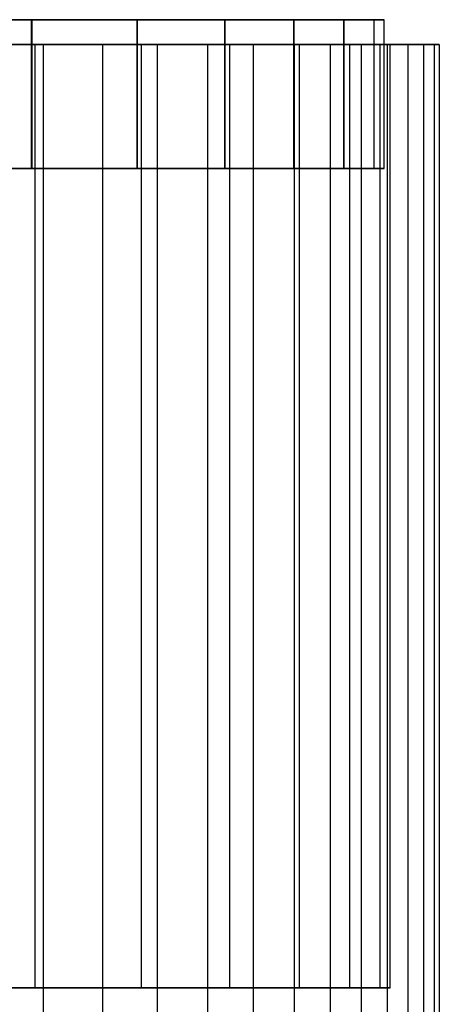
# Model space of a CAD drawing. Extents: x 0.05 to 9.49, y 0.03 to 2.7.
# Tile 26 of 26: x 7.45 to 8.12, y 1.14 to 2.7. Entities that reach past the tile are written whole.
import ezdxf

# ---------------------------------------------------------------- set-up
doc = ezdxf.new("R2010")
doc.units = 0
doc.header["$MEASUREMENT"] = 0
doc.layers.get('0').update_dxf_attribs({"color": 13, "linetype": 'CONTINUOUS'})

# ---------------------------------------------------------------- blocks, each defined once
blk = doc.blocks.new('LAMPA_KINKIET_CHINSKI_STL')
at = {"color": 0}
for p, q in [((7.2768, 2.7039, 2.6886), (7.4705, 2.7039, 2.9465)), ((7.2768, 2.7039, 2.6886), (7.4705, 2.7039, 2.9465)), ((7.4715, 2.7039, 6.5953), (7.2779, 2.7039, 6.8533)), ((7.4715, 2.7039, 6.5953), (7.2779, 2.7039, 6.8533)), ((7.4705, 2.4677, 2.9465), (7.4705, 2.7039, 2.9465)), ((7.4705, 2.7039, 2.9465), (7.6378, 2.7039, 3.2224)), ((7.4705, 2.4677, 2.9465), (7.4705, 2.7039, 2.9465)), ((7.4705, 2.7039, 2.9465), (7.6378, 2.7039, 3.2224)), ((7.4715, 2.4677, 6.5953), (7.4715, 2.7039, 6.5953)), ((7.6386, 2.7039, 6.3193), (7.4715, 2.7039, 6.5953)), ((7.4715, 2.4677, 6.5953), (7.4715, 2.7039, 6.5953)), ((7.6386, 2.7039, 6.3193), (7.4715, 2.7039, 6.5953)), ((7.6378, 2.4677, 3.2224), (7.6378, 2.7039, 3.2224)), ((7.6378, 2.7039, 3.2224), (7.7769, 2.7039, 3.5134)), ((7.6378, 2.4677, 3.2224), (7.6378, 2.7039, 3.2224)), ((7.6378, 2.7039, 3.2224), (7.7769, 2.7039, 3.5134)), ((7.6386, 2.4677, 6.3193), (7.6386, 2.7039, 6.3193)), ((7.7776, 2.7039, 6.0282), (7.6386, 2.7039, 6.3193)), ((7.6386, 2.4677, 6.3193), (7.6386, 2.7039, 6.3193)), ((7.7776, 2.7039, 6.0282), (7.6386, 2.7039, 6.3193)), ((7.7769, 2.4677, 3.5134), (7.7769, 2.7039, 3.5134)), ((7.7769, 2.7039, 3.5134), (7.8866, 2.7039, 3.8168)), ((7.7769, 2.4677, 3.5134), (7.7769, 2.7039, 3.5134)), ((7.7769, 2.7039, 3.5134), (7.8866, 2.7039, 3.8168)), ((7.7776, 2.4677, 6.0282), (7.7776, 2.7039, 6.0282)), ((7.8872, 2.7039, 5.7248), (7.7776, 2.7039, 6.0282)), ((7.7776, 2.4677, 6.0282), (7.7776, 2.7039, 6.0282)), ((7.8872, 2.7039, 5.7248), (7.7776, 2.7039, 6.0282)), ((7.8866, 2.4677, 3.8168), (7.8866, 2.7039, 3.8168)), ((7.8866, 2.7039, 3.8168), (7.9658, 2.7039, 4.1295)), ((7.8866, 2.4677, 3.8168), (7.8866, 2.7039, 3.8168)), ((7.8866, 2.7039, 3.8168), (7.9658, 2.7039, 4.1295)), ((7.8872, 2.4677, 5.7248), (7.8872, 2.7039, 5.7248)), ((7.9661, 2.7039, 5.412), (7.8872, 2.7039, 5.7248)), ((7.8872, 2.4677, 5.7248), (7.8872, 2.7039, 5.7248)), ((7.9661, 2.7039, 5.412), (7.8872, 2.7039, 5.7248)), ((7.9658, 2.4677, 4.1295), (7.9658, 2.7039, 4.1295)), ((7.9658, 2.7039, 4.1295), (8.0136, 2.7039, 4.4485)), ((7.9658, 2.4677, 4.1295), (7.9658, 2.7039, 4.1295)), ((7.9658, 2.7039, 4.1295), (8.0136, 2.7039, 4.4485)), ((7.9661, 2.4677, 5.412), (7.9661, 2.7039, 5.412)), ((8.0138, 2.7039, 5.0929), (7.9661, 2.7039, 5.412)), ((7.9661, 2.4677, 5.412), (7.9661, 2.7039, 5.412)), ((8.0138, 2.7039, 5.0929), (7.9661, 2.7039, 5.412)), ((8.0136, 2.4677, 4.4485), (8.0136, 2.7039, 4.4485)), ((8.0136, 2.7039, 4.4485), (8.0297, 2.7039, 4.7707)), ((8.0136, 2.4677, 4.4485), (8.0136, 2.7039, 4.4485)), ((8.0136, 2.7039, 4.4485), (8.0297, 2.7039, 4.7707)), ((8.0138, 2.4677, 5.0929), (8.0138, 2.7039, 5.0929)), ((8.0297, 2.7039, 4.7707), (8.0138, 2.7039, 5.0929)), ((8.0138, 2.4677, 5.0929), (8.0138, 2.7039, 5.0929)), ((8.0297, 2.7039, 4.7707), (8.0138, 2.7039, 5.0929)), ((8.0297, 2.4677, 4.7707), (8.0297, 2.7039, 4.7707)), ((8.0297, 2.4677, 4.7707), (8.0297, 2.7039, 4.7707)), ((7.4888, 2.6646, 6.7251), (7.2808, 2.6646, 6.986)), ((7.4888, 2.6646, 6.7251), (7.2808, 2.6646, 6.986)), ((7.4764, 2.6646, 2.938), (7.2813, 2.6646, 2.6789)), ((7.2813, 2.6646, 6.8644), (7.4764, 2.6646, 6.6053)), ((7.4764, 2.6646, 2.938), (7.2813, 2.6646, 2.6789)), ((7.2813, 2.6646, 6.8644), (7.4764, 2.6646, 6.6053)), ((7.388, 2.6646, 2.6852), (7.5828, 2.6646, 2.956)), ((7.388, 2.6646, 2.6852), (7.5828, 2.6646, 2.956)), ((7.4764, 1.1685, 2.938), (7.4764, 2.6646, 2.938)), ((7.4764, 1.1685, 2.938), (7.4764, 2.6646, 2.938)), ((7.6448, 2.6646, 3.2151), (7.4764, 2.6646, 2.938)), ((7.4764, 1.1685, 6.6053), (7.4764, 2.6646, 6.6053)), ((7.4764, 2.6646, 6.6053), (7.6448, 2.6646, 6.3282)), ((7.4764, 1.1685, 6.6053), (7.4764, 2.6646, 6.6053)), ((7.6448, 2.6646, 3.2151), (7.4764, 2.6646, 2.938)), ((7.4764, 2.6646, 6.6053), (7.6448, 2.6646, 6.3282)), ((7.6698, 2.6646, 6.4449), (7.4888, 2.6646, 6.7251)), ((7.4888, 2.6646, 6.7251), (7.4888, 1.0898, 6.7251)), ((7.4888, 2.6646, 6.7251), (7.4888, 1.0898, 6.7251)), ((7.6698, 2.6646, 6.4449), (7.4888, 2.6646, 6.7251)), ((7.5828, 2.6646, 2.956), (7.5828, 1.0898, 2.956)), ((7.5828, 2.6646, 2.956), (7.7496, 2.6646, 3.245)), ((7.5828, 2.6646, 2.956), (7.5828, 1.0898, 2.956)), ((7.5828, 2.6646, 2.956), (7.7496, 2.6646, 3.245)), ((7.6448, 1.1685, 3.2151), (7.6448, 2.6646, 3.2151)), ((7.6448, 1.1685, 3.2151), (7.6448, 2.6646, 3.2151)), ((7.785, 2.6646, 3.5076), (7.6448, 2.6646, 3.2151)), ((7.6448, 1.1685, 6.3282), (7.6448, 2.6646, 6.3282)), ((7.6448, 2.6646, 6.3282), (7.785, 2.6646, 6.0357)), ((7.6448, 1.1685, 6.3282), (7.6448, 2.6646, 6.3282)), ((7.785, 2.6646, 3.5076), (7.6448, 2.6646, 3.2151)), ((7.6448, 2.6646, 6.3282), (7.785, 2.6646, 6.0357)), ((7.822, 2.6646, 6.148), (7.6698, 2.6646, 6.4449)), ((7.6698, 2.6646, 6.4449), (7.6698, 1.0898, 6.4449)), ((7.6698, 2.6646, 6.4449), (7.6698, 1.0898, 6.4449)), ((7.822, 2.6646, 6.148), (7.6698, 2.6646, 6.4449)), ((7.7496, 2.6646, 3.245), (7.7496, 1.0898, 3.245)), ((7.7496, 2.6646, 3.245), (7.8868, 2.6646, 3.5491)), ((7.7496, 2.6646, 3.245), (7.7496, 1.0898, 3.245)), ((7.7496, 2.6646, 3.245), (7.8868, 2.6646, 3.5491)), ((7.785, 1.1685, 3.5076), (7.785, 2.6646, 3.5076)), ((7.785, 1.1685, 3.5076), (7.785, 2.6646, 3.5076)), ((7.8955, 2.6646, 3.8126), (7.785, 2.6646, 3.5076)), ((7.785, 1.1685, 6.0357), (7.785, 2.6646, 6.0357)), ((7.785, 2.6646, 6.0357), (7.8955, 2.6646, 5.7307)), ((7.785, 1.1685, 6.0357), (7.785, 2.6646, 6.0357)), ((7.8955, 2.6646, 3.8126), (7.785, 2.6646, 3.5076)), ((7.785, 2.6646, 6.0357), (7.8955, 2.6646, 5.7307)), ((7.9439, 2.6646, 5.8375), (7.822, 2.6646, 6.148)), ((7.822, 2.6646, 6.148), (7.822, 1.0898, 6.148)), ((7.822, 2.6646, 6.148), (7.822, 1.0898, 6.148)), ((7.9439, 2.6646, 5.8375), (7.822, 2.6646, 6.148)), ((7.8868, 2.6646, 3.5491), (7.8868, 1.0898, 3.5491)), ((7.8868, 2.6646, 3.5491), (7.993, 2.6646, 3.8653)), ((7.8868, 2.6646, 3.5491), (7.8868, 1.0898, 3.5491)), ((7.8868, 2.6646, 3.5491), (7.993, 2.6646, 3.8653)), ((7.8955, 1.1685, 3.8126), (7.8955, 2.6646, 3.8126)), ((7.8955, 1.1685, 3.8126), (7.8955, 2.6646, 3.8126)), ((7.9751, 2.6646, 4.127), (7.8955, 2.6646, 3.8126)), ((7.8955, 1.1685, 5.7307), (7.8955, 2.6646, 5.7307)), ((7.8955, 2.6646, 5.7307), (7.9751, 2.6646, 5.4163)), ((7.8955, 1.1685, 5.7307), (7.8955, 2.6646, 5.7307)), ((7.9751, 2.6646, 4.127), (7.8955, 2.6646, 3.8126)), ((7.8955, 2.6646, 5.7307), (7.9751, 2.6646, 5.4163)), ((8.0342, 2.6646, 5.5163), (7.9439, 2.6646, 5.8375)), ((7.9439, 2.6646, 5.8375), (7.9439, 1.0898, 5.8375)), ((7.9439, 2.6646, 5.8375), (7.9439, 1.0898, 5.8375)), ((8.0342, 2.6646, 5.5163), (7.9439, 2.6646, 5.8375)), ((7.9751, 1.1685, 4.127), (7.9751, 2.6646, 4.127)), ((7.9751, 1.1685, 4.127), (7.9751, 2.6646, 4.127)), ((8.0233, 2.6646, 4.4477), (7.9751, 2.6646, 4.127)), ((7.9751, 1.1685, 5.4163), (7.9751, 2.6646, 5.4163)), ((7.9751, 2.6646, 5.4163), (8.0233, 2.6646, 5.0956)), ((7.9751, 1.1685, 5.4163), (7.9751, 2.6646, 5.4163)), ((8.0233, 2.6646, 4.4477), (7.9751, 2.6646, 4.127)), ((7.9751, 2.6646, 5.4163), (8.0233, 2.6646, 5.0956)), ((7.993, 2.6646, 3.8653), (7.993, 1.0898, 3.8653)), ((7.993, 2.6646, 3.8653), (8.0673, 2.6646, 4.1905)), ((7.993, 2.6646, 3.8653), (7.993, 1.0898, 3.8653)), ((7.993, 2.6646, 3.8653), (8.0673, 2.6646, 4.1905)), ((8.0233, 1.1685, 4.4477), (8.0233, 2.6646, 4.4477)), ((8.0233, 1.1685, 4.4477), (8.0233, 2.6646, 4.4477)), ((8.0394, 2.6646, 4.7717), (8.0233, 2.6646, 4.4477)), ((8.0233, 1.1685, 5.0956), (8.0233, 2.6646, 5.0956)), ((8.0233, 2.6646, 5.0956), (8.0394, 2.6646, 4.7717)), ((8.0233, 1.1685, 5.0956), (8.0233, 2.6646, 5.0956)), ((8.0394, 2.6646, 4.7717), (8.0233, 2.6646, 4.4477)), ((8.0233, 2.6646, 5.0956), (8.0394, 2.6646, 4.7717)), ((8.0921, 2.6646, 5.1878), (8.0342, 2.6646, 5.5163)), ((8.0342, 2.6646, 5.5163), (8.0342, 1.0898, 5.5163)), ((8.0342, 2.6646, 5.5163), (8.0342, 1.0898, 5.5163)), ((8.0921, 2.6646, 5.1878), (8.0342, 2.6646, 5.5163)), ((8.0394, 1.1685, 4.7717), (8.0394, 2.6646, 4.7717)), ((8.0394, 1.1685, 4.7717), (8.0394, 2.6646, 4.7717)), ((8.0673, 2.6646, 4.1905), (8.0673, 1.0898, 4.1905)), ((8.0673, 2.6646, 4.1905), (8.1088, 2.6646, 4.5216)), ((8.0673, 2.6646, 4.1905), (8.0673, 1.0898, 4.1905)), ((8.0673, 2.6646, 4.1905), (8.1088, 2.6646, 4.5216)), ((8.1171, 2.6646, 4.8551), (8.0921, 2.6646, 5.1878)), ((8.0921, 2.6646, 5.1878), (8.0921, 1.0898, 5.1878)), ((8.0921, 2.6646, 5.1878), (8.0921, 1.0898, 5.1878)), ((8.1171, 2.6646, 4.8551), (8.0921, 2.6646, 5.1878)), ((8.1088, 2.6646, 4.5216), (8.1088, 1.0898, 4.5216)), ((8.1088, 2.6646, 4.5216), (8.1171, 2.6646, 4.8551)), ((8.1088, 2.6646, 4.5216), (8.1088, 1.0898, 4.5216)), ((8.1088, 2.6646, 4.5216), (8.1171, 2.6646, 4.8551)), ((8.1171, 2.6646, 4.8551), (8.1171, 1.0898, 4.8551)), ((8.1171, 2.6646, 4.8551), (8.1171, 1.0898, 4.8551)), ((7.4705, 2.4677, 2.9465), (7.2768, 2.4677, 2.6886)), ((7.4705, 2.4677, 2.9465), (7.2768, 2.4677, 2.6886)), ((7.2779, 2.4677, 6.8533), (7.4715, 2.4677, 6.5953)), ((7.2779, 2.4677, 6.8533), (7.4715, 2.4677, 6.5953)), ((7.6378, 2.4677, 3.2224), (7.4705, 2.4677, 2.9465)), ((7.6378, 2.4677, 3.2224), (7.4705, 2.4677, 2.9465)), ((7.4715, 2.4677, 6.5953), (7.6386, 2.4677, 6.3193)), ((7.4715, 2.4677, 6.5953), (7.6386, 2.4677, 6.3193)), ((7.7769, 2.4677, 3.5134), (7.6378, 2.4677, 3.2224)), ((7.7769, 2.4677, 3.5134), (7.6378, 2.4677, 3.2224)), ((7.6386, 2.4677, 6.3193), (7.7776, 2.4677, 6.0282)), ((7.6386, 2.4677, 6.3193), (7.7776, 2.4677, 6.0282)), ((7.8866, 2.4677, 3.8168), (7.7769, 2.4677, 3.5134)), ((7.8866, 2.4677, 3.8168), (7.7769, 2.4677, 3.5134)), ((7.7776, 2.4677, 6.0282), (7.8872, 2.4677, 5.7248)), ((7.7776, 2.4677, 6.0282), (7.8872, 2.4677, 5.7248)), ((7.9658, 2.4677, 4.1295), (7.8866, 2.4677, 3.8168)), ((7.9658, 2.4677, 4.1295), (7.8866, 2.4677, 3.8168)), ((7.8872, 2.4677, 5.7248), (7.9661, 2.4677, 5.412)), ((7.8872, 2.4677, 5.7248), (7.9661, 2.4677, 5.412)), ((8.0136, 2.4677, 4.4485), (7.9658, 2.4677, 4.1295)), ((8.0136, 2.4677, 4.4485), (7.9658, 2.4677, 4.1295)), ((7.9661, 2.4677, 5.412), (8.0138, 2.4677, 5.0929)), ((7.9661, 2.4677, 5.412), (8.0138, 2.4677, 5.0929)), ((8.0297, 2.4677, 4.7707), (8.0136, 2.4677, 4.4485)), ((8.0297, 2.4677, 4.7707), (8.0136, 2.4677, 4.4485)), ((8.0138, 2.4677, 5.0929), (8.0297, 2.4677, 4.7707)), ((8.0138, 2.4677, 5.0929), (8.0297, 2.4677, 4.7707)), ((7.2813, 1.1685, 2.6789), (7.4764, 1.1685, 2.938)), ((7.4764, 1.1685, 6.6053), (7.2813, 1.1685, 6.8644)), ((7.4764, 1.1685, 6.6053), (7.2813, 1.1685, 6.8644)), ((7.2813, 1.1685, 2.6789), (7.4764, 1.1685, 2.938)), ((7.4764, 1.1685, 2.938), (7.6448, 1.1685, 3.2151)), ((7.6448, 1.1685, 6.3282), (7.4764, 1.1685, 6.6053)), ((7.6448, 1.1685, 6.3282), (7.4764, 1.1685, 6.6053)), ((7.4764, 1.1685, 2.938), (7.6448, 1.1685, 3.2151)), ((7.6448, 1.1685, 3.2151), (7.785, 1.1685, 3.5076)), ((7.785, 1.1685, 6.0357), (7.6448, 1.1685, 6.3282)), ((7.785, 1.1685, 6.0357), (7.6448, 1.1685, 6.3282)), ((7.6448, 1.1685, 3.2151), (7.785, 1.1685, 3.5076)), ((7.785, 1.1685, 3.5076), (7.8955, 1.1685, 3.8126)), ((7.8955, 1.1685, 5.7307), (7.785, 1.1685, 6.0357)), ((7.8955, 1.1685, 5.7307), (7.785, 1.1685, 6.0357)), ((7.785, 1.1685, 3.5076), (7.8955, 1.1685, 3.8126)), ((7.8955, 1.1685, 3.8126), (7.9751, 1.1685, 4.127)), ((7.9751, 1.1685, 5.4163), (7.8955, 1.1685, 5.7307)), ((7.9751, 1.1685, 5.4163), (7.8955, 1.1685, 5.7307)), ((7.8955, 1.1685, 3.8126), (7.9751, 1.1685, 4.127)), ((7.9751, 1.1685, 4.127), (8.0233, 1.1685, 4.4477)), ((8.0233, 1.1685, 5.0956), (7.9751, 1.1685, 5.4163)), ((8.0233, 1.1685, 5.0956), (7.9751, 1.1685, 5.4163)), ((7.9751, 1.1685, 4.127), (8.0233, 1.1685, 4.4477)), ((8.0233, 1.1685, 4.4477), (8.0394, 1.1685, 4.7717)), ((8.0394, 1.1685, 4.7717), (8.0233, 1.1685, 5.0956)), ((8.0394, 1.1685, 4.7717), (8.0233, 1.1685, 5.0956)), ((8.0233, 1.1685, 4.4477), (8.0394, 1.1685, 4.7717))]:
    blk.add_line(p, q, dxfattribs=at)
blk = doc.blocks.new('GRUPUJ_1')
at = {"color": 0}
blk.add_blockref('LAMPA_KINKIET_CHINSKI_STL', (-0.0487, -0.0268, -0.0472), dxfattribs=at)

msp = doc.modelspace()

# ---------------------------------------------------------------- block references
at = {"color": 0}
msp.add_blockref('GRUPUJ_1', (0.0487, 0.0268, 0.0472), dxfattribs=at)

doc.saveas('drawing.dxf')
